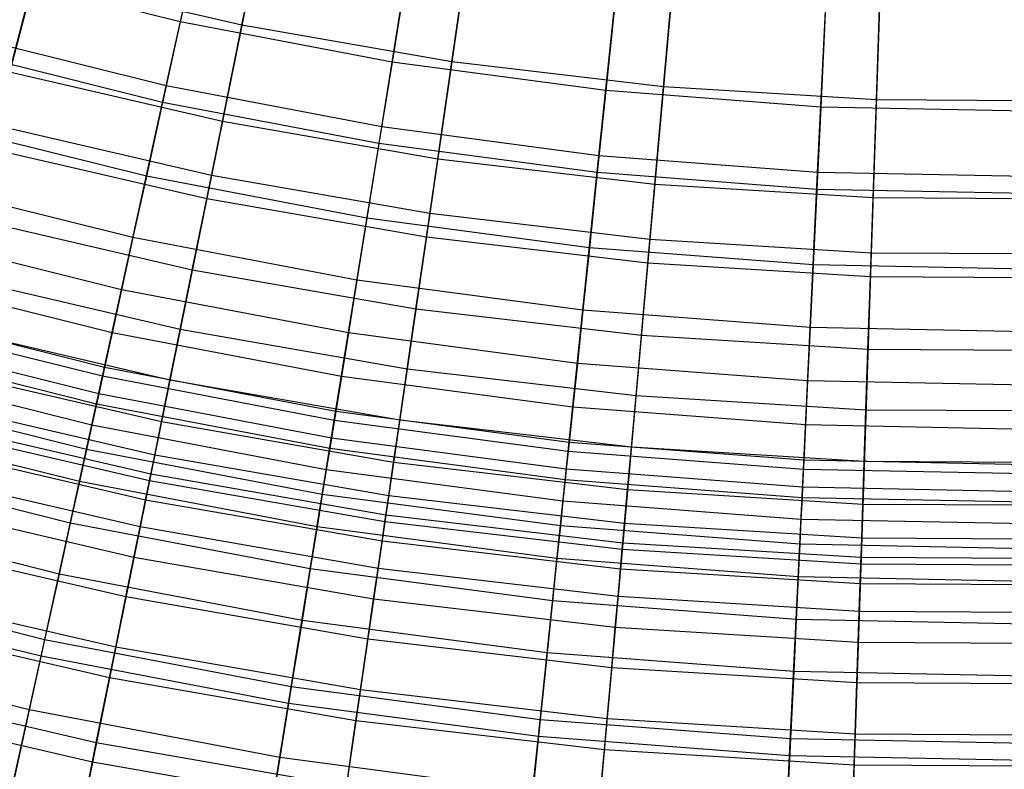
# Model space of a CAD drawing. Extents: x -135 to 135, y -135 to 135.
# Tile 207 of 207: x -3.75 to 0, y -17.15 to -14.3. Entities that reach past the tile are written whole.
import ezdxf

# ---------------------------------------------------------------- set-up
doc = ezdxf.new("R2010")
doc.units = 0
doc.header["$LTSCALE"] = 25.4
doc.layers.get('0').update_dxf_attribs({"linetype": 'CONTINUOUS'})

# ---------------------------------------------------------------- blocks, each defined once
blk = doc.blocks.new('SANTANA_BIURKO_A_PM_STL')
at = {"color": 0}
for p, q in [((-3.1953, -14.5474, 194.9776), (-2.9435, -13.4006, 195.5722)), ((-3.1953, -14.5474, 194.9776), (-2.9435, -13.4006, 195.5722)), ((-3.5422, -13.5368, 195.7178), (-3.8461, -14.6982, 195.0986)), ((-3.5422, -13.5368, 195.7178), (-3.8461, -14.6982, 195.0986)), ((-2.3746, -14.7036, 194.9776), (-2.1874, -13.5446, 195.5722)), ((-2.3746, -14.7036, 194.9776), (-2.1874, -13.5446, 195.5722)), ((-1.5465, -14.8136, 194.9776), (-1.4246, -13.6459, 195.5722)), ((-1.5465, -14.8136, 194.9776), (-1.4246, -13.6459, 195.5722)), ((-2.7844, -13.7127, 195.7178), (-3.0233, -14.8892, 195.0986)), ((-2.7844, -13.7127, 195.7178), (-3.0233, -14.8892, 195.0986)), ((-0.7134, -14.8771, 194.9776), (-0.6572, -13.7043, 195.5722)), ((-0.7134, -14.8771, 194.9776), (-0.6572, -13.7043, 195.5722)), ((-2.018, -13.8463, 195.7178), (-2.1912, -15.0342, 195.0986)), ((-2.018, -13.8463, 195.7178), (-2.1912, -15.0342, 195.0986)), ((-2.9071, -14.3168, 122.1391), (-2.8241, -13.9082, 121.6837)), ((-2.9071, -14.3168, 122.1391), (-2.8241, -13.9082, 121.6837)), ((-3.0652, -13.9549, 122.1471), (-3.1419, -14.304, 122.597)), ((-3.0652, -13.9549, 122.1471), (-3.1419, -14.304, 122.597)), ((-1.2454, -13.937, 195.7178), (-1.3523, -15.1327, 195.0986)), ((-1.2454, -13.937, 195.7178), (-1.3523, -15.1327, 195.0986)), ((-0.469, -13.9847, 195.7178), (-0.5092, -15.1845, 195.0986)), ((-0.469, -13.9847, 195.7178), (-0.5092, -15.1845, 195.0986)), ((-2.1069, -14.4563, 122.1391), (-2.0468, -14.0437, 121.6837)), ((-2.1069, -14.4563, 122.1391), (-2.0468, -14.0437, 121.6837)), ((-3.1419, -14.304, 122.597), (-3.939, -14.1053, 122.597)), ((-3.1419, -14.304, 122.597), (-3.939, -14.1053, 122.597)), ((-2.2779, -14.1048, 122.1471), (-2.3349, -14.4577, 122.597)), ((-2.2779, -14.1048, 122.1471), (-2.3349, -14.4577, 122.597)), ((-3.7929, -14.495, 122.649), (-3.6983, -14.1331, 122.1391)), ((-3.7929, -14.495, 122.649), (-3.6983, -14.1331, 122.1391)), ((-2.9071, -14.3168, 122.1391), (-3.6983, -14.1331, 122.1391)), ((-2.9071, -14.3168, 122.1391), (-3.6983, -14.1331, 122.1391)), ((-1.3003, -14.551, 122.1391), (-1.2632, -14.1357, 121.6837)), ((-1.3003, -14.551, 122.1391), (-1.2632, -14.1357, 121.6837)), ((-1.4835, -14.2103, 122.1471), (-1.5206, -14.5658, 122.597)), ((-1.4835, -14.2103, 122.1471), (-1.5206, -14.5658, 122.597)), ((-0.4896, -14.6008, 122.1391), (-0.4756, -14.1841, 121.6837)), ((-0.4896, -14.6008, 122.1391), (-0.4756, -14.1841, 121.6837)), ((-0.6844, -14.2711, 122.1471), (-0.7015, -14.6282, 122.597)), ((-0.6844, -14.2711, 122.1471), (-0.7015, -14.6282, 122.597)), ((-3.1419, -14.304, 122.597), (-3.2093, -14.6107, 123.0883)), ((-3.1419, -14.304, 122.597), (-3.2093, -14.6107, 123.0883)), ((-2.3349, -14.4577, 122.597), (-3.1419, -14.304, 122.597)), ((-2.3349, -14.4577, 122.597), (-3.1419, -14.304, 122.597)), ((-2.9815, -14.6834, 122.649), (-2.9071, -14.3168, 122.1391)), ((-2.9815, -14.6834, 122.649), (-2.9071, -14.3168, 122.1391)), ((-2.1069, -14.4563, 122.1391), (-2.9071, -14.3168, 122.1391)), ((-2.1069, -14.4563, 122.1391), (-2.9071, -14.3168, 122.1391)), ((-3.1953, -14.5474, 194.9776), (-4.006, -14.3453, 194.9776)), ((-3.1953, -14.5474, 194.9776), (-4.006, -14.3453, 194.9776)), ((-3.2093, -14.6107, 123.0883), (-4.0234, -14.4078, 123.0883)), ((-3.2093, -14.6107, 123.0883), (-4.0234, -14.4078, 123.0883)), ((-2.3349, -14.4577, 122.597), (-2.385, -14.7677, 123.0883)), ((-2.3349, -14.4577, 122.597), (-2.385, -14.7677, 123.0883)), ((-1.5206, -14.5658, 122.597), (-2.3349, -14.4577, 122.597)), ((-1.5206, -14.5658, 122.597), (-2.3349, -14.4577, 122.597)), ((-2.1609, -14.8264, 122.649), (-2.1069, -14.4563, 122.1391)), ((-2.1609, -14.8264, 122.649), (-2.1069, -14.4563, 122.1391)), ((-1.3003, -14.551, 122.1391), (-2.1069, -14.4563, 122.1391)), ((-1.3003, -14.551, 122.1391), (-2.1069, -14.4563, 122.1391)), ((-2.9815, -14.6834, 122.649), (-3.7929, -14.495, 122.649)), ((-2.9815, -14.6834, 122.649), (-3.7929, -14.495, 122.649)), ((-3.4384, -15.654, 194.3345), (-3.1953, -14.5474, 194.9776)), ((-3.4384, -15.654, 194.3345), (-3.1953, -14.5474, 194.9776)), ((-2.3746, -14.7036, 194.9776), (-3.1953, -14.5474, 194.9776)), ((-2.3746, -14.7036, 194.9776), (-3.1953, -14.5474, 194.9776)), ((-1.3336, -14.9236, 122.649), (-1.3003, -14.551, 122.1391)), ((-1.3336, -14.9236, 122.649), (-1.3003, -14.551, 122.1391)), ((-0.4896, -14.6008, 122.1391), (-1.3003, -14.551, 122.1391)), ((-0.4896, -14.6008, 122.1391), (-1.3003, -14.551, 122.1391)), ((-1.5206, -14.5658, 122.597), (-1.5532, -14.8782, 123.0883)), ((-1.5206, -14.5658, 122.597), (-1.5532, -14.8782, 123.0883)), ((-0.7015, -14.6282, 122.597), (-1.5206, -14.5658, 122.597)), ((-0.7015, -14.6282, 122.597), (-1.5206, -14.5658, 122.597)), ((-3.2093, -14.6107, 123.0883), (-3.271, -14.892, 123.656)), ((-3.2093, -14.6107, 123.0883), (-3.271, -14.892, 123.656)), ((-2.385, -14.7677, 123.0883), (-3.2093, -14.6107, 123.0883)), ((-2.385, -14.7677, 123.0883), (-3.2093, -14.6107, 123.0883)), ((-0.7015, -14.6282, 122.597), (-0.7165, -14.9419, 123.0883)), ((-0.7015, -14.6282, 122.597), (-0.7165, -14.9419, 123.0883)), ((0.1198, -14.6445, 122.597), (-0.7015, -14.6282, 122.597)), ((0.1198, -14.6445, 122.597), (-0.7015, -14.6282, 122.597)), ((-0.5021, -14.9746, 122.649), (-0.4896, -14.6008, 122.1391)), ((-0.5021, -14.9746, 122.649), (-0.4896, -14.6008, 122.1391)), ((0.3226, -14.6054, 122.1391), (-0.4896, -14.6008, 122.1391)), ((0.3226, -14.6054, 122.1391), (-0.4896, -14.6008, 122.1391)), ((-3.271, -14.892, 123.656), (-4.1009, -14.6851, 123.656)), ((-3.271, -14.892, 123.656), (-4.1009, -14.6851, 123.656)), ((-3.0233, -14.8892, 195.0986), (-3.8461, -14.6982, 195.0986)), ((-3.0233, -14.8892, 195.0986), (-3.8461, -14.6982, 195.0986)), ((-3.0414, -14.9785, 123.1612), (-2.9815, -14.6834, 122.649)), ((-3.0414, -14.9785, 123.1612), (-2.9815, -14.6834, 122.649)), ((-2.1609, -14.8264, 122.649), (-2.9815, -14.6834, 122.649)), ((-2.1609, -14.8264, 122.649), (-2.9815, -14.6834, 122.649)), ((-2.5553, -15.8221, 194.3345), (-2.3746, -14.7036, 194.9776)), ((-2.5553, -15.8221, 194.3345), (-2.3746, -14.7036, 194.9776)), ((-1.5465, -14.8136, 194.9776), (-2.3746, -14.7036, 194.9776)), ((-1.5465, -14.8136, 194.9776), (-2.3746, -14.7036, 194.9776)), ((-2.385, -14.7677, 123.0883), (-2.4309, -15.0519, 123.656)), ((-2.385, -14.7677, 123.0883), (-2.4309, -15.0519, 123.656)), ((-1.5532, -14.8782, 123.0883), (-2.385, -14.7677, 123.0883)), ((-1.5532, -14.8782, 123.0883), (-2.385, -14.7677, 123.0883)), ((-3.0414, -14.9785, 123.1612), (-3.8692, -14.7863, 123.1612)), ((-3.0414, -14.9785, 123.1612), (-3.8692, -14.7863, 123.1612)), ((-1.6641, -15.9405, 194.3345), (-1.5465, -14.8136, 194.9776)), ((-1.6641, -15.9405, 194.3345), (-1.5465, -14.8136, 194.9776)), ((-0.7134, -14.8771, 194.9776), (-1.5465, -14.8136, 194.9776)), ((-0.7134, -14.8771, 194.9776), (-1.5465, -14.8136, 194.9776)), ((-2.2043, -15.1243, 123.1612), (-2.1609, -14.8264, 122.649)), ((-2.2043, -15.1243, 123.1612), (-2.1609, -14.8264, 122.649)), ((-1.3336, -14.9236, 122.649), (-2.1609, -14.8264, 122.649)), ((-1.3336, -14.9236, 122.649), (-2.1609, -14.8264, 122.649)), ((-3.271, -14.892, 123.656), (-3.3223, -15.1254, 124.2593)), ((-3.271, -14.892, 123.656), (-3.3223, -15.1254, 124.2593)), ((-2.4309, -15.0519, 123.656), (-3.271, -14.892, 123.656)), ((-2.4309, -15.0519, 123.656), (-3.271, -14.892, 123.656)), ((-3.0233, -14.8892, 195.0986), (-3.2543, -16.0269, 194.4273)), ((-3.0233, -14.8892, 195.0986), (-3.2543, -16.0269, 194.4273)), ((-2.1912, -15.0342, 195.0986), (-3.0233, -14.8892, 195.0986)), ((-2.1912, -15.0342, 195.0986), (-3.0233, -14.8892, 195.0986)), ((-1.5532, -14.8782, 123.0883), (-1.5831, -15.1646, 123.656)), ((-1.5532, -14.8782, 123.0883), (-1.5831, -15.1646, 123.656)), ((-0.7165, -14.9419, 123.0883), (-1.5532, -14.8782, 123.0883)), ((-0.7165, -14.9419, 123.0883), (-1.5532, -14.8782, 123.0883)), ((-0.7677, -16.0087, 194.3345), (-0.7134, -14.8771, 194.9776)), ((-0.7677, -16.0087, 194.3345), (-0.7134, -14.8771, 194.9776)), ((0.1219, -14.8937, 194.9776), (-0.7134, -14.8771, 194.9776)), ((0.1219, -14.8937, 194.9776), (-0.7134, -14.8771, 194.9776)), ((-3.3223, -15.1254, 124.2593), (-4.1652, -14.9153, 124.2593)), ((-3.3223, -15.1254, 124.2593), (-4.1652, -14.9153, 124.2593)), ((-1.3604, -15.2235, 123.1612), (-1.3336, -14.9236, 122.649)), ((-1.3604, -15.2235, 123.1612), (-1.3336, -14.9236, 122.649)), ((-0.5021, -14.9746, 122.649), (-1.3336, -14.9236, 122.649)), ((-0.5021, -14.9746, 122.649), (-1.3336, -14.9236, 122.649)), ((-0.7165, -14.9419, 123.0883), (-0.7303, -15.2295, 123.656)), ((-0.7165, -14.9419, 123.0883), (-0.7303, -15.2295, 123.656)), ((0.1224, -14.9585, 123.0883), (-0.7165, -14.9419, 123.0883)), ((0.1224, -14.9585, 123.0883), (-0.7165, -14.9419, 123.0883)), ((-3.0965, -15.2496, 123.7526), (-3.0414, -14.9785, 123.1612)), ((-3.0965, -15.2496, 123.7526), (-3.0414, -14.9785, 123.1612)), ((-2.2043, -15.1243, 123.1612), (-3.0414, -14.9785, 123.1612)), ((-2.2043, -15.1243, 123.1612), (-3.0414, -14.9785, 123.1612)), ((-0.5122, -15.2755, 123.1612), (-0.5021, -14.9746, 122.649)), ((-0.5122, -15.2755, 123.1612), (-0.5021, -14.9746, 122.649)), ((0.3308, -14.9794, 122.649), (-0.5021, -14.9746, 122.649)), ((0.3308, -14.9794, 122.649), (-0.5021, -14.9746, 122.649)), ((-2.1912, -15.0342, 195.0986), (-2.3586, -16.183, 194.4273)), ((-2.1912, -15.0342, 195.0986), (-2.3586, -16.183, 194.4273)), ((-1.3523, -15.1327, 195.0986), (-2.1912, -15.0342, 195.0986)), ((-1.3523, -15.1327, 195.0986), (-2.1912, -15.0342, 195.0986)), ((-3.0965, -15.2496, 123.7526), (-3.9392, -15.054, 123.7526)), ((-3.0965, -15.2496, 123.7526), (-3.9392, -15.054, 123.7526)), ((-2.4309, -15.0519, 123.656), (-2.469, -15.2879, 124.2593)), ((-2.4309, -15.0519, 123.656), (-2.469, -15.2879, 124.2593)), ((-1.5831, -15.1646, 123.656), (-2.4309, -15.0519, 123.656)), ((-1.5831, -15.1646, 123.656), (-2.4309, -15.0519, 123.656)), ((-3.366, -15.3242, 124.93), (-4.2199, -15.1113, 124.93)), ((-3.366, -15.3242, 124.93), (-4.2199, -15.1113, 124.93)), ((-3.3223, -15.1254, 124.2593), (-3.366, -15.3242, 124.93)), ((-3.3223, -15.1254, 124.2593), (-3.366, -15.3242, 124.93)), ((-2.469, -15.2879, 124.2593), (-3.3223, -15.1254, 124.2593)), ((-2.469, -15.2879, 124.2593), (-3.3223, -15.1254, 124.2593)), ((-2.2442, -15.3981, 123.7526), (-2.2043, -15.1243, 123.1612)), ((-2.2442, -15.3981, 123.7526), (-2.2043, -15.1243, 123.1612)), ((-1.3604, -15.2235, 123.1612), (-2.2043, -15.1243, 123.1612)), ((-1.3604, -15.2235, 123.1612), (-2.2043, -15.1243, 123.1612)), ((-1.3523, -15.1327, 195.0986), (-1.4556, -16.2891, 194.4273)), ((-1.3523, -15.1327, 195.0986), (-1.4556, -16.2891, 194.4273)), ((-0.5092, -15.1845, 195.0986), (-1.3523, -15.1327, 195.0986)), ((-0.5092, -15.1845, 195.0986), (-1.3523, -15.1327, 195.0986)), ((-1.5831, -15.1646, 123.656), (-1.6079, -15.4023, 124.2593)), ((-1.5831, -15.1646, 123.656), (-1.6079, -15.4023, 124.2593)), ((-0.7303, -15.2295, 123.656), (-1.5831, -15.1646, 123.656)), ((-0.7303, -15.2295, 123.656), (-1.5831, -15.1646, 123.656)), ((-0.5092, -15.1845, 195.0986), (-0.5481, -16.3448, 194.4273)), ((-0.5092, -15.1845, 195.0986), (-0.5481, -16.3448, 194.4273)), ((0.3355, -15.1893, 195.0986), (-0.5092, -15.1845, 195.0986)), ((0.3355, -15.1893, 195.0986), (-0.5092, -15.1845, 195.0986)), ((-1.385, -15.4991, 123.7526), (-1.3604, -15.2235, 123.1612)), ((-1.385, -15.4991, 123.7526), (-1.3604, -15.2235, 123.1612)), ((-0.5122, -15.2755, 123.1612), (-1.3604, -15.2235, 123.1612)), ((-0.5122, -15.2755, 123.1612), (-1.3604, -15.2235, 123.1612)), ((-0.7303, -15.2295, 123.656), (-0.7418, -15.4682, 124.2593)), ((-0.7303, -15.2295, 123.656), (-0.7418, -15.4682, 124.2593)), ((0.1247, -15.2465, 123.656), (-0.7303, -15.2295, 123.656)), ((0.1247, -15.2465, 123.656), (-0.7303, -15.2295, 123.656)), ((-3.1424, -15.4755, 124.3844), (-3.0965, -15.2496, 123.7526)), ((-3.1424, -15.4755, 124.3844), (-3.0965, -15.2496, 123.7526)), ((-2.2442, -15.3981, 123.7526), (-3.0965, -15.2496, 123.7526)), ((-2.2442, -15.3981, 123.7526), (-3.0965, -15.2496, 123.7526)), ((-3.402, -15.4884, 125.6778), (-4.2651, -15.2733, 125.6778)), ((-3.402, -15.4884, 125.6778), (-4.2651, -15.2733, 125.6778)), ((-3.1424, -15.4755, 124.3844), (-3.9976, -15.2769, 124.3844)), ((-3.1424, -15.4755, 124.3844), (-3.9976, -15.2769, 124.3844)), ((-2.469, -15.2879, 124.2593), (-2.5014, -15.4888, 124.93)), ((-2.469, -15.2879, 124.2593), (-2.5014, -15.4888, 124.93)), ((-1.6079, -15.4023, 124.2593), (-2.469, -15.2879, 124.2593)), ((-1.6079, -15.4023, 124.2593), (-2.469, -15.2879, 124.2593)), ((-0.5215, -15.5521, 123.7526), (-0.5122, -15.2755, 123.1612)), ((-0.5215, -15.5521, 123.7526), (-0.5122, -15.2755, 123.1612)), ((0.3375, -15.2804, 123.1612), (-0.5122, -15.2755, 123.1612)), ((0.3375, -15.2804, 123.1612), (-0.5122, -15.2755, 123.1612)), ((-3.366, -15.3242, 124.93), (-3.402, -15.4884, 125.6778)), ((-3.366, -15.3242, 124.93), (-3.402, -15.4884, 125.6778)), ((-2.5014, -15.4888, 124.93), (-3.366, -15.3242, 124.93)), ((-2.5014, -15.4888, 124.93), (-3.366, -15.3242, 124.93)), ((-3.4309, -15.6199, 126.5237), (-4.3013, -15.4029, 126.5237)), ((-3.4309, -15.6199, 126.5237), (-4.3013, -15.4029, 126.5237)), ((-2.2775, -15.6262, 124.3844), (-2.2442, -15.3981, 123.7526)), ((-2.2775, -15.6262, 124.3844), (-2.2442, -15.3981, 123.7526)), ((-1.385, -15.4991, 123.7526), (-2.2442, -15.3981, 123.7526)), ((-1.385, -15.4991, 123.7526), (-2.2442, -15.3981, 123.7526)), ((-1.6079, -15.4023, 124.2593), (-1.629, -15.6047, 124.93)), ((-1.6079, -15.4023, 124.2593), (-1.629, -15.6047, 124.93)), ((-0.7418, -15.4682, 124.2593), (-1.6079, -15.4023, 124.2593)), ((-0.7418, -15.4682, 124.2593), (-1.6079, -15.4023, 124.2593)), ((-3.4384, -15.654, 194.3345), (-4.3107, -15.4365, 194.3345)), ((-3.4384, -15.654, 194.3345), (-4.3107, -15.4365, 194.3345)), ((-3.1815, -15.6682, 125.092), (-4.0473, -15.4672, 125.092)), ((-3.1815, -15.6682, 125.092), (-4.0473, -15.4672, 125.092)), ((-3.402, -15.4884, 125.6778), (-3.4309, -15.6199, 126.5237)), ((-3.402, -15.4884, 125.6778), (-3.4309, -15.6199, 126.5237)), ((-2.5282, -15.6548, 125.6778), (-3.402, -15.4884, 125.6778)), ((-2.5282, -15.6548, 125.6778), (-3.402, -15.4884, 125.6778)), ((-3.1815, -15.6682, 125.092), (-3.1424, -15.4755, 124.3844)), ((-3.1815, -15.6682, 125.092), (-3.1424, -15.4755, 124.3844)), ((-2.2775, -15.6262, 124.3844), (-3.1424, -15.4755, 124.3844)), ((-2.2775, -15.6262, 124.3844), (-3.1424, -15.4755, 124.3844)), ((-2.5014, -15.4888, 124.93), (-2.5282, -15.6548, 125.6778)), ((-2.5014, -15.4888, 124.93), (-2.5282, -15.6548, 125.6778)), ((-1.629, -15.6047, 124.93), (-2.5014, -15.4888, 124.93)), ((-1.629, -15.6047, 124.93), (-2.5014, -15.4888, 124.93)), ((-0.7418, -15.4682, 124.2593), (-0.7515, -15.6715, 124.93)), ((-0.7418, -15.4682, 124.2593), (-0.7515, -15.6715, 124.93)), ((0.1267, -15.4854, 124.2593), (-0.7418, -15.4682, 124.2593)), ((0.1267, -15.4854, 124.2593), (-0.7418, -15.4682, 124.2593)), ((-3.453, -15.7204, 127.4966), (-4.329, -15.5021, 127.4966)), ((-3.453, -15.7204, 127.4966), (-4.329, -15.5021, 127.4966)), ((-1.4055, -15.7286, 124.3844), (-1.385, -15.4991, 123.7526)), ((-1.4055, -15.7286, 124.3844), (-1.385, -15.4991, 123.7526)), ((-0.5215, -15.5521, 123.7526), (-1.385, -15.4991, 123.7526)), ((-0.5215, -15.5521, 123.7526), (-1.385, -15.4991, 123.7526)), ((-3.4616, -15.7596, 128.0358), (-4.3398, -15.5407, 128.0358)), ((-3.4616, -15.7596, 128.0358), (-4.3398, -15.5407, 128.0358)), ((-0.5292, -15.7824, 124.3844), (-0.5215, -15.5521, 123.7526)), ((-0.5292, -15.7824, 124.3844), (-0.5215, -15.5521, 123.7526)), ((0.3436, -15.557, 123.7526), (-0.5215, -15.5521, 123.7526)), ((0.3436, -15.557, 123.7526), (-0.5215, -15.5521, 123.7526)), ((-1.629, -15.6047, 124.93), (-1.6465, -15.7719, 125.6778)), ((-1.629, -15.6047, 124.93), (-1.6465, -15.7719, 125.6778)), ((-0.7515, -15.6715, 124.93), (-1.629, -15.6047, 124.93)), ((-0.7515, -15.6715, 124.93), (-1.629, -15.6047, 124.93)), ((-3.4792, -15.8399, 129.7451), (-4.3619, -15.6199, 129.7451)), ((-3.4792, -15.8399, 129.7451), (-4.3619, -15.6199, 129.7451)), ((-3.2139, -15.8278, 125.8931), (-4.0886, -15.6247, 125.8931)), ((-3.2139, -15.8278, 125.8931), (-4.0886, -15.6247, 125.8931)), ((-3.4309, -15.6199, 126.5237), (-3.453, -15.7204, 127.4966)), ((-3.4309, -15.6199, 126.5237), (-3.453, -15.7204, 127.4966)), ((-2.5497, -15.7877, 126.5237), (-3.4309, -15.6199, 126.5237)), ((-2.5497, -15.7877, 126.5237), (-3.4309, -15.6199, 126.5237)), ((-2.3058, -15.8208, 125.092), (-2.2775, -15.6262, 124.3844)), ((-2.3058, -15.8208, 125.092), (-2.2775, -15.6262, 124.3844)), ((-1.4055, -15.7286, 124.3844), (-2.2775, -15.6262, 124.3844)), ((-1.4055, -15.7286, 124.3844), (-2.2775, -15.6262, 124.3844)), ((-3.6726, -16.7204, 193.6437), (-3.4384, -15.654, 194.3345)), ((-3.6726, -16.7204, 193.6437), (-3.4384, -15.654, 194.3345)), ((-2.5553, -15.8221, 194.3345), (-3.4384, -15.654, 194.3345)), ((-2.5553, -15.8221, 194.3345), (-3.4384, -15.654, 194.3345)), ((-3.2139, -15.8278, 125.8931), (-3.1815, -15.6682, 125.092)), ((-3.2139, -15.8278, 125.8931), (-3.1815, -15.6682, 125.092)), ((-2.3058, -15.8208, 125.092), (-3.1815, -15.6682, 125.092)), ((-2.3058, -15.8208, 125.092), (-3.1815, -15.6682, 125.092)), ((-2.5282, -15.6548, 125.6778), (-2.5497, -15.7877, 126.5237)), ((-2.5282, -15.6548, 125.6778), (-2.5497, -15.7877, 126.5237)), ((-1.6465, -15.7719, 125.6778), (-2.5282, -15.6548, 125.6778)), ((-1.6465, -15.7719, 125.6778), (-2.5282, -15.6548, 125.6778)), ((-0.7515, -15.6715, 124.93), (-0.7596, -15.8394, 125.6778)), ((-0.7515, -15.6715, 124.93), (-0.7596, -15.8394, 125.6778)), ((0.1284, -15.689, 124.93), (-0.7515, -15.6715, 124.93)), ((0.1284, -15.689, 124.93), (-0.7515, -15.6715, 124.93)), ((-3.4996, -15.9326, 131.9225), (-4.3875, -15.7113, 131.9225)), ((-3.4996, -15.9326, 131.9225), (-4.3875, -15.7113, 131.9225)), ((-3.2396, -15.9542, 126.8138), (-4.1212, -15.7495, 126.8138)), ((-3.2396, -15.9542, 126.8138), (-4.1212, -15.7495, 126.8138)), ((-3.453, -15.7204, 127.4966), (-3.4616, -15.7596, 128.0358)), ((-3.453, -15.7204, 127.4966), (-3.4616, -15.7596, 128.0358)), ((-2.5661, -15.8893, 127.4966), (-3.453, -15.7204, 127.4966)), ((-2.5661, -15.8893, 127.4966), (-3.453, -15.7204, 127.4966)), ((-1.423, -15.9245, 125.092), (-1.4055, -15.7286, 124.3844)), ((-1.423, -15.9245, 125.092), (-1.4055, -15.7286, 124.3844)), ((-0.5292, -15.7824, 124.3844), (-1.4055, -15.7286, 124.3844)), ((-0.5292, -15.7824, 124.3844), (-1.4055, -15.7286, 124.3844)), ((-3.4616, -15.7596, 128.0358), (-3.4792, -15.8399, 129.7451)), ((-3.4616, -15.7596, 128.0358), (-3.4792, -15.8399, 129.7451)), ((-2.5725, -15.9289, 128.0358), (-3.4616, -15.7596, 128.0358)), ((-2.5725, -15.9289, 128.0358), (-3.4616, -15.7596, 128.0358)), ((-2.5497, -15.7877, 126.5237), (-2.5661, -15.8893, 127.4966)), ((-2.5497, -15.7877, 126.5237), (-2.5661, -15.8893, 127.4966)), ((-1.6605, -15.9058, 126.5237), (-2.5497, -15.7877, 126.5237)), ((-1.6605, -15.9058, 126.5237), (-2.5497, -15.7877, 126.5237)), ((-1.6465, -15.7719, 125.6778), (-1.6605, -15.9058, 126.5237)), ((-1.6465, -15.7719, 125.6778), (-1.6605, -15.9058, 126.5237)), ((-0.7596, -15.8394, 125.6778), (-1.6465, -15.7719, 125.6778)), ((-0.7596, -15.8394, 125.6778), (-1.6465, -15.7719, 125.6778)), ((-0.5358, -15.979, 125.092), (-0.5292, -15.7824, 124.3844)), ((-0.5358, -15.979, 125.092), (-0.5292, -15.7824, 124.3844)), ((0.3487, -15.7875, 124.3844), (-0.5292, -15.7824, 124.3844)), ((0.3487, -15.7875, 124.3844), (-0.5292, -15.7824, 124.3844)), ((-3.5264, -16.0546, 133.7035), (-4.4211, -15.8317, 133.7035)), ((-3.5264, -16.0546, 133.7035), (-4.4211, -15.8317, 133.7035)), ((-3.2543, -16.0269, 194.4273), (-4.14, -15.8213, 194.4273)), ((-3.2543, -16.0269, 194.4273), (-4.14, -15.8213, 194.4273)), ((-3.2396, -15.9542, 126.8138), (-3.2139, -15.8278, 125.8931)), ((-3.2396, -15.9542, 126.8138), (-3.2139, -15.8278, 125.8931)), ((-2.3293, -15.9819, 125.8931), (-3.2139, -15.8278, 125.8931)), ((-2.3293, -15.9819, 125.8931), (-3.2139, -15.8278, 125.8931)), ((-2.7294, -16.9, 193.6437), (-2.5553, -15.8221, 194.3345)), ((-2.7294, -16.9, 193.6437), (-2.5553, -15.8221, 194.3345)), ((-1.6641, -15.9405, 194.3345), (-2.5553, -15.8221, 194.3345)), ((-1.6641, -15.9405, 194.3345), (-2.5553, -15.8221, 194.3345)), ((-2.3293, -15.9819, 125.8931), (-2.3058, -15.8208, 125.092)), ((-2.3293, -15.9819, 125.8931), (-2.3058, -15.8208, 125.092)), ((-1.423, -15.9245, 125.092), (-2.3058, -15.8208, 125.092)), ((-1.423, -15.9245, 125.092), (-2.3058, -15.8208, 125.092)), ((-3.2594, -16.0517, 127.9399), (-4.1464, -15.8457, 127.9399)), ((-3.2594, -16.0517, 127.9399), (-4.1464, -15.8457, 127.9399)), ((-3.4792, -15.8399, 129.7451), (-3.4996, -15.9326, 131.9225)), ((-3.4792, -15.8399, 129.7451), (-3.4996, -15.9326, 131.9225)), ((-2.5856, -16.01, 129.7451), (-3.4792, -15.8399, 129.7451)), ((-2.5856, -16.01, 129.7451), (-3.4792, -15.8399, 129.7451)), ((-0.7596, -15.8394, 125.6778), (-0.766, -15.9739, 126.5237)), ((-0.7596, -15.8394, 125.6778), (-0.766, -15.9739, 126.5237)), ((0.1297, -15.8571, 125.6778), (-0.7596, -15.8394, 125.6778)), ((0.1297, -15.8571, 125.6778), (-0.7596, -15.8394, 125.6778)), ((-2.5661, -15.8893, 127.4966), (-2.5725, -15.9289, 128.0358)), ((-2.5661, -15.8893, 127.4966), (-2.5725, -15.9289, 128.0358)), ((-1.6712, -16.0082, 127.4966), (-2.5661, -15.8893, 127.4966)), ((-1.6712, -16.0082, 127.4966), (-2.5661, -15.8893, 127.4966)), ((-1.6605, -15.9058, 126.5237), (-1.6712, -16.0082, 127.4966)), ((-1.6605, -15.9058, 126.5237), (-1.6712, -16.0082, 127.4966)), ((-0.766, -15.9739, 126.5237), (-1.6605, -15.9058, 126.5237)), ((-0.766, -15.9739, 126.5237), (-1.6605, -15.9058, 126.5237)), ((-3.2743, -16.1253, 129.422), (-4.1654, -15.9184, 129.422)), ((-3.2743, -16.1253, 129.422), (-4.1654, -15.9184, 129.422)), ((-3.4996, -15.9326, 131.9225), (-3.5264, -16.0546, 133.7035)), ((-3.4996, -15.9326, 131.9225), (-3.5264, -16.0546, 133.7035)), ((-2.6008, -16.1037, 131.9225), (-3.4996, -15.9326, 131.9225)), ((-2.6008, -16.1037, 131.9225), (-3.4996, -15.9326, 131.9225)), ((-2.5725, -15.9289, 128.0358), (-2.5856, -16.01, 129.7451)), ((-2.5725, -15.9289, 128.0358), (-2.5856, -16.01, 129.7451)), ((-1.6753, -16.0481, 128.0358), (-2.5725, -15.9289, 128.0358)), ((-1.6753, -16.0481, 128.0358), (-2.5725, -15.9289, 128.0358)), ((-1.7775, -17.0264, 193.6437), (-1.6641, -15.9405, 194.3345)), ((-1.7775, -17.0264, 193.6437), (-1.6641, -15.9405, 194.3345)), ((-0.7677, -16.0087, 194.3345), (-1.6641, -15.9405, 194.3345)), ((-0.7677, -16.0087, 194.3345), (-1.6641, -15.9405, 194.3345)), ((-1.4375, -16.0867, 125.8931), (-1.423, -15.9245, 125.092)), ((-1.4375, -16.0867, 125.8931), (-1.423, -15.9245, 125.092)), ((-0.5358, -15.979, 125.092), (-1.423, -15.9245, 125.092)), ((-0.5358, -15.979, 125.092), (-1.423, -15.9245, 125.092)), ((-3.2594, -16.0517, 127.9399), (-3.2396, -15.9542, 126.8138)), ((-3.2594, -16.0517, 127.9399), (-3.2396, -15.9542, 126.8138)), ((-2.3479, -16.1096, 126.8138), (-3.2396, -15.9542, 126.8138)), ((-2.3479, -16.1096, 126.8138), (-3.2396, -15.9542, 126.8138)), ((-2.3479, -16.1096, 126.8138), (-2.3293, -15.9819, 125.8931)), ((-2.3479, -16.1096, 126.8138), (-2.3293, -15.9819, 125.8931)), ((-1.4375, -16.0867, 125.8931), (-2.3293, -15.9819, 125.8931)), ((-1.4375, -16.0867, 125.8931), (-2.3293, -15.9819, 125.8931)), ((-0.766, -15.9739, 126.5237), (-0.771, -16.0767, 127.4966)), ((-0.766, -15.9739, 126.5237), (-0.771, -16.0767, 127.4966)), ((0.1308, -15.9917, 126.5237), (-0.766, -15.9739, 126.5237)), ((0.1308, -15.9917, 126.5237), (-0.766, -15.9739, 126.5237)), ((-0.5413, -16.1417, 125.8931), (-0.5358, -15.979, 125.092)), ((-0.5413, -16.1417, 125.8931), (-0.5358, -15.979, 125.092)), ((0.353, -15.9841, 125.092), (-0.5358, -15.979, 125.092)), ((0.353, -15.9841, 125.092), (-0.5358, -15.979, 125.092)), ((-3.5612, -16.2131, 135.2933), (-4.4647, -15.9879, 135.2933)), ((-3.5612, -16.2131, 135.2933), (-4.4647, -15.9879, 135.2933)), ((-3.2951, -16.2276, 131.8378), (-4.1918, -16.0194, 131.8378)), ((-3.2951, -16.2276, 131.8378), (-4.1918, -16.0194, 131.8378)), ((-2.5856, -16.01, 129.7451), (-2.6008, -16.1037, 131.9225)), ((-2.5856, -16.01, 129.7451), (-2.6008, -16.1037, 131.9225)), ((-1.6839, -16.1298, 129.7451), (-2.5856, -16.01, 129.7451)), ((-1.6839, -16.1298, 129.7451), (-2.5856, -16.01, 129.7451)), ((-1.6712, -16.0082, 127.4966), (-1.6753, -16.0481, 128.0358)), ((-1.6712, -16.0082, 127.4966), (-1.6753, -16.0481, 128.0358)), ((-0.771, -16.0767, 127.4966), (-1.6712, -16.0082, 127.4966)), ((-0.771, -16.0767, 127.4966), (-1.6712, -16.0082, 127.4966)), ((-0.82, -17.0993, 193.6437), (-0.7677, -16.0087, 194.3345)), ((-0.82, -17.0993, 193.6437), (-0.7677, -16.0087, 194.3345)), ((0.1311, -16.0266, 194.3345), (-0.7677, -16.0087, 194.3345)), ((0.1311, -16.0266, 194.3345), (-0.7677, -16.0087, 194.3345)), ((-3.5264, -16.0546, 133.7035), (-3.5612, -16.2131, 135.2933)), ((-3.5264, -16.0546, 133.7035), (-3.5612, -16.2131, 135.2933)), ((-2.6207, -16.2271, 133.7035), (-3.5264, -16.0546, 133.7035)), ((-2.6207, -16.2271, 133.7035), (-3.5264, -16.0546, 133.7035)), ((-3.2543, -16.0269, 194.4273), (-3.4771, -17.1238, 193.7055)), ((-3.2543, -16.0269, 194.4273), (-3.4771, -17.1238, 193.7055)), ((-3.2743, -16.1253, 129.422), (-3.2594, -16.0517, 127.9399)), ((-3.2743, -16.1253, 129.422), (-3.2594, -16.0517, 127.9399)), ((-2.3623, -16.208, 127.9399), (-3.2594, -16.0517, 127.9399)), ((-2.3623, -16.208, 127.9399), (-3.2594, -16.0517, 127.9399)), ((-2.3586, -16.183, 194.4273), (-3.2543, -16.0269, 194.4273)), ((-2.3586, -16.183, 194.4273), (-3.2543, -16.0269, 194.4273)), ((-1.6753, -16.0481, 128.0358), (-1.6839, -16.1298, 129.7451)), ((-1.6753, -16.0481, 128.0358), (-1.6839, -16.1298, 129.7451)), ((-0.7729, -16.1167, 128.0358), (-1.6753, -16.0481, 128.0358)), ((-0.7729, -16.1167, 128.0358), (-1.6753, -16.0481, 128.0358)), ((-1.449, -16.2152, 126.8138), (-1.4375, -16.0867, 125.8931)), ((-1.449, -16.2152, 126.8138), (-1.4375, -16.0867, 125.8931)), ((-0.5413, -16.1417, 125.8931), (-1.4375, -16.0867, 125.8931)), ((-0.5413, -16.1417, 125.8931), (-1.4375, -16.0867, 125.8931)), ((-0.771, -16.0767, 127.4966), (-0.7729, -16.1167, 128.0358)), ((-0.771, -16.0767, 127.4966), (-0.7729, -16.1167, 128.0358)), ((0.1317, -16.0947, 127.4966), (-0.771, -16.0767, 127.4966)), ((0.1317, -16.0947, 127.4966), (-0.771, -16.0767, 127.4966)), ((-3.2951, -16.2276, 131.8378), (-3.2743, -16.1253, 129.422)), ((-3.2951, -16.2276, 131.8378), (-3.2743, -16.1253, 129.422)), ((-2.3731, -16.2823, 129.422), (-3.2743, -16.1253, 129.422)), ((-2.3731, -16.2823, 129.422), (-3.2743, -16.1253, 129.422)), ((-2.6008, -16.1037, 131.9225), (-2.6207, -16.2271, 133.7035)), ((-2.6008, -16.1037, 131.9225), (-2.6207, -16.2271, 133.7035)), ((-1.6937, -16.2242, 131.9225), (-2.6008, -16.1037, 131.9225)), ((-1.6937, -16.2242, 131.9225), (-2.6008, -16.1037, 131.9225)), ((-2.3623, -16.208, 127.9399), (-2.3479, -16.1096, 126.8138)), ((-2.3623, -16.208, 127.9399), (-2.3479, -16.1096, 126.8138)), ((-1.449, -16.2152, 126.8138), (-2.3479, -16.1096, 126.8138)), ((-1.449, -16.2152, 126.8138), (-2.3479, -16.1096, 126.8138)), ((-1.6839, -16.1298, 129.7451), (-1.6937, -16.2242, 131.9225)), ((-1.6839, -16.1298, 129.7451), (-1.6937, -16.2242, 131.9225)), ((-0.7768, -16.1989, 129.7451), (-1.6839, -16.1298, 129.7451)), ((-0.7768, -16.1989, 129.7451), (-1.6839, -16.1298, 129.7451)), ((-0.7729, -16.1167, 128.0358), (-0.7768, -16.1989, 129.7451)), ((-0.7729, -16.1167, 128.0358), (-0.7768, -16.1989, 129.7451)), ((0.132, -16.1347, 128.0358), (-0.7729, -16.1167, 128.0358)), ((0.132, -16.1347, 128.0358), (-0.7729, -16.1167, 128.0358)), ((-3.3187, -16.3436, 133.5696), (-4.2218, -16.134, 133.5696)), ((-3.3187, -16.3436, 133.5696), (-4.2218, -16.134, 133.5696)), ((-0.5456, -16.2706, 126.8138), (-0.5413, -16.1417, 125.8931)), ((-0.5456, -16.2706, 126.8138), (-0.5413, -16.1417, 125.8931)), ((0.3566, -16.1468, 125.8931), (-0.5413, -16.1417, 125.8931)), ((0.3566, -16.1468, 125.8931), (-0.5413, -16.1417, 125.8931)), ((-3.6039, -16.4073, 136.7291), (-4.5182, -16.1794, 136.7291)), ((-3.6039, -16.4073, 136.7291), (-4.5182, -16.1794, 136.7291)), ((-2.3586, -16.183, 194.4273), (-2.52, -17.2906, 193.7055)), ((-2.3586, -16.183, 194.4273), (-2.52, -17.2906, 193.7055)), ((-2.3731, -16.2823, 129.422), (-2.3623, -16.208, 127.9399)), ((-2.3731, -16.2823, 129.422), (-2.3623, -16.208, 127.9399)), ((-1.4579, -16.3142, 127.9399), (-2.3623, -16.208, 127.9399)), ((-1.4579, -16.3142, 127.9399), (-2.3623, -16.208, 127.9399)), ((-1.4556, -16.2891, 194.4273), (-2.3586, -16.183, 194.4273)), ((-1.4556, -16.2891, 194.4273), (-2.3586, -16.183, 194.4273)), ((-0.7768, -16.1989, 129.7451), (-0.7814, -16.2937, 131.9225)), ((-0.7768, -16.1989, 129.7451), (-0.7814, -16.2937, 131.9225)), ((0.1327, -16.2169, 129.7451), (-0.7768, -16.1989, 129.7451)), ((0.1327, -16.2169, 129.7451), (-0.7768, -16.1989, 129.7451)), ((-3.5612, -16.2131, 135.2933), (-3.6039, -16.4073, 136.7291)), ((-3.5612, -16.2131, 135.2933), (-3.6039, -16.4073, 136.7291)), ((-2.6465, -16.3873, 135.2933), (-3.5612, -16.2131, 135.2933)), ((-2.6465, -16.3873, 135.2933), (-3.5612, -16.2131, 135.2933)), ((-3.3187, -16.3436, 133.5696), (-3.2951, -16.2276, 131.8378)), ((-3.3187, -16.3436, 133.5696), (-3.2951, -16.2276, 131.8378)), ((-2.3882, -16.3857, 131.8378), (-3.2951, -16.2276, 131.8378)), ((-2.3882, -16.3857, 131.8378), (-3.2951, -16.2276, 131.8378)), ((-2.6207, -16.2271, 133.7035), (-2.6465, -16.3873, 135.2933)), ((-2.6207, -16.2271, 133.7035), (-2.6465, -16.3873, 135.2933)), ((-1.7067, -16.3485, 133.7035), (-2.6207, -16.2271, 133.7035)), ((-1.7067, -16.3485, 133.7035), (-2.6207, -16.2271, 133.7035)), ((-1.6937, -16.2242, 131.9225), (-1.7067, -16.3485, 133.7035)), ((-1.6937, -16.2242, 131.9225), (-1.7067, -16.3485, 133.7035)), ((-0.7814, -16.2937, 131.9225), (-1.6937, -16.2242, 131.9225)), ((-0.7814, -16.2937, 131.9225), (-1.6937, -16.2242, 131.9225)), ((-1.4579, -16.3142, 127.9399), (-1.449, -16.2152, 126.8138)), ((-1.4579, -16.3142, 127.9399), (-1.449, -16.2152, 126.8138)), ((-0.5456, -16.2706, 126.8138), (-1.449, -16.2152, 126.8138)), ((-0.5456, -16.2706, 126.8138), (-1.449, -16.2152, 126.8138)), ((-3.3492, -16.4943, 135.123), (-4.2607, -16.2826, 135.123)), ((-3.3492, -16.4943, 135.123), (-4.2607, -16.2826, 135.123)), ((-2.3882, -16.3857, 131.8378), (-2.3731, -16.2823, 129.422)), ((-2.3882, -16.3857, 131.8378), (-2.3731, -16.2823, 129.422)), ((-1.4645, -16.389, 129.422), (-2.3731, -16.2823, 129.422)), ((-1.4645, -16.389, 129.422), (-2.3731, -16.2823, 129.422)), ((-0.5489, -16.37, 127.9399), (-0.5456, -16.2706, 126.8138)), ((-0.5489, -16.37, 127.9399), (-0.5456, -16.2706, 126.8138)), ((0.3595, -16.2758, 126.8138), (-0.5456, -16.2706, 126.8138)), ((0.3595, -16.2758, 126.8138), (-0.5456, -16.2706, 126.8138)), ((-1.4556, -16.2891, 194.4273), (-1.5552, -17.4039, 193.7055)), ((-1.4556, -16.2891, 194.4273), (-1.5552, -17.4039, 193.7055)), ((-1.4645, -16.389, 129.422), (-1.4579, -16.3142, 127.9399)), ((-1.4645, -16.389, 129.422), (-1.4579, -16.3142, 127.9399)), ((-0.5489, -16.37, 127.9399), (-1.4579, -16.3142, 127.9399)), ((-0.5489, -16.37, 127.9399), (-1.4579, -16.3142, 127.9399)), ((-0.5481, -16.3448, 194.4273), (-1.4556, -16.2891, 194.4273)), ((-0.5481, -16.3448, 194.4273), (-1.4556, -16.2891, 194.4273)), ((-0.7814, -16.2937, 131.9225), (-0.7873, -16.4185, 133.7035)), ((-0.7814, -16.2937, 131.9225), (-0.7873, -16.4185, 133.7035)), ((0.1335, -16.3119, 131.9225), (-0.7814, -16.2937, 131.9225)), ((0.1335, -16.3119, 131.9225), (-0.7814, -16.2937, 131.9225)), ((-3.3492, -16.4943, 135.123), (-3.3187, -16.3436, 133.5696)), ((-3.3492, -16.4943, 135.123), (-3.3187, -16.3436, 133.5696)), ((-2.4052, -16.5028, 133.5696), (-3.3187, -16.3436, 133.5696)), ((-2.4052, -16.5028, 133.5696), (-3.3187, -16.3436, 133.5696)), ((-1.7067, -16.3485, 133.7035), (-1.7235, -16.5099, 135.2933)), ((-1.7067, -16.3485, 133.7035), (-1.7235, -16.5099, 135.2933)), ((-0.7873, -16.4185, 133.7035), (-1.7067, -16.3485, 133.7035)), ((-0.7873, -16.4185, 133.7035), (-1.7067, -16.3485, 133.7035)), ((-0.5481, -16.3448, 194.4273), (-0.5856, -17.4634, 193.7055)), ((-0.5481, -16.3448, 194.4273), (-0.5856, -17.4634, 193.7055)), ((0.3611, -16.35, 194.4273), (-0.5481, -16.3448, 194.4273)), ((0.3611, -16.35, 194.4273), (-0.5481, -16.3448, 194.4273)), ((-2.6465, -16.3873, 135.2933), (-2.6782, -16.5836, 136.7291)), ((-2.6465, -16.3873, 135.2933), (-2.6782, -16.5836, 136.7291)), ((-1.7235, -16.5099, 135.2933), (-2.6465, -16.3873, 135.2933)), ((-1.7235, -16.5099, 135.2933), (-2.6465, -16.3873, 135.2933)), ((-2.4052, -16.5028, 133.5696), (-2.3882, -16.3857, 131.8378)), ((-2.4052, -16.5028, 133.5696), (-2.3882, -16.3857, 131.8378)), ((-1.4738, -16.4931, 131.8378), (-2.3882, -16.3857, 131.8378)), ((-1.4738, -16.4931, 131.8378), (-2.3882, -16.3857, 131.8378)), ((-1.4738, -16.4931, 131.8378), (-1.4645, -16.389, 129.422)), ((-1.4738, -16.4931, 131.8378), (-1.4645, -16.389, 129.422)), ((-0.5515, -16.4451, 129.422), (-1.4645, -16.389, 129.422)), ((-0.5515, -16.4451, 129.422), (-1.4645, -16.389, 129.422)), ((-0.5515, -16.4451, 129.422), (-0.5489, -16.37, 127.9399)), ((-0.5515, -16.4451, 129.422), (-0.5489, -16.37, 127.9399)), ((0.3617, -16.3752, 127.9399), (-0.5489, -16.37, 127.9399)), ((0.3617, -16.3752, 127.9399), (-0.5489, -16.37, 127.9399)), ((-3.6589, -16.6576, 138.146), (-4.5871, -16.4262, 138.146)), ((-3.6589, -16.6576, 138.146), (-4.5871, -16.4262, 138.146)), ((-3.6039, -16.4073, 136.7291), (-3.6589, -16.6576, 138.146)), ((-3.6039, -16.4073, 136.7291), (-3.6589, -16.6576, 138.146)), ((-2.6782, -16.5836, 136.7291), (-3.6039, -16.4073, 136.7291)), ((-2.6782, -16.5836, 136.7291), (-3.6039, -16.4073, 136.7291)), ((-0.7873, -16.4185, 133.7035), (-0.7951, -16.5805, 135.2933)), ((-0.7873, -16.4185, 133.7035), (-0.7951, -16.5805, 135.2933)), ((0.1345, -16.4368, 133.7035), (-0.7873, -16.4185, 133.7035)), ((0.1345, -16.4368, 133.7035), (-0.7873, -16.4185, 133.7035)), ((-0.555, -16.5495, 131.8378), (-0.5515, -16.4451, 129.422)), ((-0.555, -16.5495, 131.8378), (-0.5515, -16.4451, 129.422)), ((0.3633, -16.4503, 129.422), (-0.5515, -16.4451, 129.422)), ((0.3633, -16.4503, 129.422), (-0.5515, -16.4451, 129.422)), ((-3.6726, -16.7204, 193.6437), (-4.6044, -16.4881, 193.6437)), ((-3.6726, -16.7204, 193.6437), (-4.6044, -16.4881, 193.6437)), ((-3.3882, -16.6861, 136.5722), (-4.3103, -16.472, 136.5722)), ((-3.3882, -16.6861, 136.5722), (-4.3103, -16.472, 136.5722)), ((-3.3882, -16.6861, 136.5722), (-3.3492, -16.4943, 135.123)), ((-3.3882, -16.6861, 136.5722), (-3.3492, -16.4943, 135.123)), ((-2.4274, -16.6549, 135.123), (-3.3492, -16.4943, 135.123)), ((-2.4274, -16.6549, 135.123), (-3.3492, -16.4943, 135.123)), ((-2.4274, -16.6549, 135.123), (-2.4052, -16.5028, 133.5696)), ((-2.4274, -16.6549, 135.123), (-2.4052, -16.5028, 133.5696)), ((-1.4844, -16.611, 133.5696), (-2.4052, -16.5028, 133.5696)), ((-1.4844, -16.611, 133.5696), (-2.4052, -16.5028, 133.5696)), ((-1.4844, -16.611, 133.5696), (-1.4738, -16.4931, 131.8378)), ((-1.4844, -16.611, 133.5696), (-1.4738, -16.4931, 131.8378)), ((-0.555, -16.5495, 131.8378), (-1.4738, -16.4931, 131.8378)), ((-0.555, -16.5495, 131.8378), (-1.4738, -16.4931, 131.8378)), ((-1.7235, -16.5099, 135.2933), (-1.7442, -16.7076, 136.7291)), ((-1.7235, -16.5099, 135.2933), (-1.7442, -16.7076, 136.7291)), ((-0.7951, -16.5805, 135.2933), (-1.7235, -16.5099, 135.2933)), ((-0.7951, -16.5805, 135.2933), (-1.7235, -16.5099, 135.2933)), ((-0.7951, -16.5805, 135.2933), (-0.8046, -16.7791, 136.7291)), ((-0.7951, -16.5805, 135.2933), (-0.8046, -16.7791, 136.7291)), ((0.1358, -16.599, 135.2933), (-0.7951, -16.5805, 135.2933)), ((0.1358, -16.599, 135.2933), (-0.7951, -16.5805, 135.2933)), ((-0.5589, -16.6678, 133.5696), (-0.555, -16.5495, 131.8378)), ((-0.5589, -16.6678, 133.5696), (-0.555, -16.5495, 131.8378)), ((0.3656, -16.5547, 131.8378), (-0.555, -16.5495, 131.8378)), ((0.3656, -16.5547, 131.8378), (-0.555, -16.5495, 131.8378)), ((-3.4118, -16.8023, 137.2851), (-4.3403, -16.5867, 137.2851)), ((-3.4118, -16.8023, 137.2851), (-4.3403, -16.5867, 137.2851)), ((-2.6782, -16.5836, 136.7291), (-2.7191, -16.8365, 138.146)), ((-2.6782, -16.5836, 136.7291), (-2.7191, -16.8365, 138.146)), ((-1.7442, -16.7076, 136.7291), (-2.6782, -16.5836, 136.7291)), ((-1.7442, -16.7076, 136.7291), (-2.6782, -16.5836, 136.7291)), ((-1.4981, -16.7641, 135.123), (-1.4844, -16.611, 133.5696)), ((-1.4981, -16.7641, 135.123), (-1.4844, -16.611, 133.5696)), ((-0.5589, -16.6678, 133.5696), (-1.4844, -16.611, 133.5696)), ((-0.5589, -16.6678, 133.5696), (-1.4844, -16.611, 133.5696)), ((-3.6589, -16.6576, 138.146), (-3.7174, -16.924, 139.3421)), ((-3.6589, -16.6576, 138.146), (-3.7174, -16.924, 139.3421)), ((-2.7191, -16.8365, 138.146), (-3.6589, -16.6576, 138.146)), ((-2.7191, -16.8365, 138.146), (-3.6589, -16.6576, 138.146)), ((-2.4556, -16.8486, 136.5722), (-2.4274, -16.6549, 135.123)), ((-2.4556, -16.8486, 136.5722), (-2.4274, -16.6549, 135.123)), ((-1.4981, -16.7641, 135.123), (-2.4274, -16.6549, 135.123)), ((-1.4981, -16.7641, 135.123), (-2.4274, -16.6549, 135.123)), ((-3.7174, -16.924, 139.3421), (-4.6605, -16.689, 139.3421)), ((-3.7174, -16.924, 139.3421), (-4.6605, -16.689, 139.3421)), ((-3.4118, -16.8023, 137.2851), (-3.3882, -16.6861, 136.5722)), ((-3.4118, -16.8023, 137.2851), (-3.3882, -16.6861, 136.5722)), ((-2.4556, -16.8486, 136.5722), (-3.3882, -16.6861, 136.5722)), ((-2.4556, -16.8486, 136.5722), (-3.3882, -16.6861, 136.5722)), ((-0.5641, -16.8214, 135.123), (-0.5589, -16.6678, 133.5696)), ((-0.5641, -16.8214, 135.123), (-0.5589, -16.6678, 133.5696)), ((0.3682, -16.6731, 133.5696), (-0.5589, -16.6678, 133.5696)), ((0.3682, -16.6731, 133.5696), (-0.5589, -16.6678, 133.5696)), ((-3.9006, -17.758, 192.8968), (-3.6726, -16.7204, 193.6437)), ((-3.9006, -17.758, 192.8968), (-3.6726, -16.7204, 193.6437)), ((-2.7294, -16.9, 193.6437), (-3.6726, -16.7204, 193.6437)), ((-2.7294, -16.9, 193.6437), (-3.6726, -16.7204, 193.6437)), ((-1.7442, -16.7076, 136.7291), (-1.7708, -16.9625, 138.146)), ((-1.7442, -16.7076, 136.7291), (-1.7708, -16.9625, 138.146)), ((-0.8046, -16.7791, 136.7291), (-1.7442, -16.7076, 136.7291)), ((-0.8046, -16.7791, 136.7291), (-1.7442, -16.7076, 136.7291)), ((-1.5155, -16.9591, 136.5722), (-1.4981, -16.7641, 135.123)), ((-1.5155, -16.9591, 136.5722), (-1.4981, -16.7641, 135.123)), ((-0.5641, -16.8214, 135.123), (-1.4981, -16.7641, 135.123)), ((-0.5641, -16.8214, 135.123), (-1.4981, -16.7641, 135.123)), ((-3.4621, -17.0502, 138.5532), (-3.4118, -16.8023, 137.2851)), ((-3.4621, -17.0502, 138.5532), (-3.4118, -16.8023, 137.2851)), ((-2.4727, -16.9659, 137.2851), (-3.4118, -16.8023, 137.2851)), ((-2.4727, -16.9659, 137.2851), (-3.4118, -16.8023, 137.2851)), ((-0.8046, -16.7791, 136.7291), (-0.8169, -17.0351, 138.146)), ((-0.8046, -16.7791, 136.7291), (-0.8169, -17.0351, 138.146)), ((0.1374, -16.7979, 136.7291), (-0.8046, -16.7791, 136.7291)), ((0.1374, -16.7979, 136.7291), (-0.8046, -16.7791, 136.7291)), ((-3.4621, -17.0502, 138.5532), (-4.4043, -16.8314, 138.5532)), ((-3.4621, -17.0502, 138.5532), (-4.4043, -16.8314, 138.5532)), ((-2.7191, -16.8365, 138.146), (-2.7626, -17.1058, 139.3421)), ((-2.7191, -16.8365, 138.146), (-2.7626, -17.1058, 139.3421)), ((-1.7708, -16.9625, 138.146), (-2.7191, -16.8365, 138.146)), ((-1.7708, -16.9625, 138.146), (-2.7191, -16.8365, 138.146)), ((-0.5706, -17.0171, 136.5722), (-0.5641, -16.8214, 135.123)), ((-0.5706, -17.0171, 136.5722), (-0.5641, -16.8214, 135.123)), ((0.3716, -16.8268, 135.123), (-0.5641, -16.8214, 135.123)), ((0.3716, -16.8268, 135.123), (-0.5641, -16.8214, 135.123)), ((-2.4727, -16.9659, 137.2851), (-2.4556, -16.8486, 136.5722)), ((-2.4727, -16.9659, 137.2851), (-2.4556, -16.8486, 136.5722)), ((-1.5155, -16.9591, 136.5722), (-2.4556, -16.8486, 136.5722)), ((-1.5155, -16.9591, 136.5722), (-2.4556, -16.8486, 136.5722)), ((-3.4771, -17.1238, 193.7055), (-4.4233, -16.9041, 193.7055)), ((-3.4771, -17.1238, 193.7055), (-4.4233, -16.9041, 193.7055)), ((-2.8987, -17.9487, 192.8968), (-2.7294, -16.9, 193.6437)), ((-2.8987, -17.9487, 192.8968), (-2.7294, -16.9, 193.6437)), ((-1.7775, -17.0264, 193.6437), (-2.7294, -16.9, 193.6437)), ((-1.7775, -17.0264, 193.6437), (-2.7294, -16.9, 193.6437)), ((-3.7174, -16.924, 139.3421), (-3.7843, -17.2286, 140.4636)), ((-3.7174, -16.924, 139.3421), (-3.7843, -17.2286, 140.4636)), ((-2.7626, -17.1058, 139.3421), (-3.7174, -16.924, 139.3421)), ((-2.7626, -17.1058, 139.3421), (-3.7174, -16.924, 139.3421)), ((-2.5092, -17.2163, 138.5532), (-2.4727, -16.9659, 137.2851)), ((-2.5092, -17.2163, 138.5532), (-2.4727, -16.9659, 137.2851)), ((-1.526, -17.0771, 137.2851), (-2.4727, -16.9659, 137.2851)), ((-1.526, -17.0771, 137.2851), (-2.4727, -16.9659, 137.2851)), ((-1.7708, -16.9625, 138.146), (-1.7991, -17.2338, 139.3421)), ((-1.7708, -16.9625, 138.146), (-1.7991, -17.2338, 139.3421)), ((-0.8169, -17.0351, 138.146), (-1.7708, -16.9625, 138.146)), ((-0.8169, -17.0351, 138.146), (-1.7708, -16.9625, 138.146)), ((-1.526, -17.0771, 137.2851), (-1.5155, -16.9591, 136.5722)), ((-1.526, -17.0771, 137.2851), (-1.5155, -16.9591, 136.5722)), ((-0.5706, -17.0171, 136.5722), (-1.5155, -16.9591, 136.5722)), ((-0.5706, -17.0171, 136.5722), (-1.5155, -16.9591, 136.5722)), ((-1.8878, -18.083, 192.8968), (-1.7775, -17.0264, 193.6437)), ((-1.8878, -18.083, 192.8968), (-1.7775, -17.0264, 193.6437)), ((-0.82, -17.0993, 193.6437), (-1.7775, -17.0264, 193.6437)), ((-0.82, -17.0993, 193.6437), (-1.7775, -17.0264, 193.6437)), ((-0.5746, -17.1355, 137.2851), (-0.5706, -17.0171, 136.5722)), ((-0.5746, -17.1355, 137.2851), (-0.5706, -17.0171, 136.5722)), ((0.376, -17.0225, 136.5722), (-0.5706, -17.0171, 136.5722)), ((0.376, -17.0225, 136.5722), (-0.5706, -17.0171, 136.5722)), ((-3.5206, -17.3384, 139.7443), (-3.4621, -17.0502, 138.5532)), ((-3.5206, -17.3384, 139.7443), (-3.4621, -17.0502, 138.5532)), ((-2.5092, -17.2163, 138.5532), (-3.4621, -17.0502, 138.5532)), ((-2.5092, -17.2163, 138.5532), (-3.4621, -17.0502, 138.5532)), ((-0.8169, -17.0351, 138.146), (-0.83, -17.3076, 139.3421)), ((-0.8169, -17.0351, 138.146), (-0.83, -17.3076, 139.3421)), ((0.1395, -17.0541, 138.146), (-0.8169, -17.0351, 138.146)), ((0.1395, -17.0541, 138.146), (-0.8169, -17.0351, 138.146)), ((-2.7626, -17.1058, 139.3421), (-2.8123, -17.4137, 140.4636)), ((-2.7626, -17.1058, 139.3421), (-2.8123, -17.4137, 140.4636)), ((-1.7991, -17.2338, 139.3421), (-2.7626, -17.1058, 139.3421)), ((-1.7991, -17.2338, 139.3421), (-2.7626, -17.1058, 139.3421)), ((-1.5485, -17.3291, 138.5532), (-1.526, -17.0771, 137.2851)), ((-1.5485, -17.3291, 138.5532), (-1.526, -17.0771, 137.2851)), ((-0.5746, -17.1355, 137.2851), (-1.526, -17.0771, 137.2851)), ((-0.5746, -17.1355, 137.2851), (-1.526, -17.0771, 137.2851)), ((-0.8709, -18.1604, 192.8968), (-0.82, -17.0993, 193.6437)), ((-0.8709, -18.1604, 192.8968), (-0.82, -17.0993, 193.6437)), ((0.1401, -17.1184, 193.6437), (-0.82, -17.0993, 193.6437)), ((0.1401, -17.1184, 193.6437), (-0.82, -17.0993, 193.6437)), ((-3.4771, -17.1238, 193.7055), (-3.6911, -18.1781, 192.9349)), ((-3.4771, -17.1238, 193.7055), (-3.6911, -18.1781, 192.9349)), ((-2.52, -17.2906, 193.7055), (-3.4771, -17.1238, 193.7055)), ((-2.52, -17.2906, 193.7055), (-3.4771, -17.1238, 193.7055)), ((-0.5831, -17.3884, 138.5532), (-0.5746, -17.1355, 137.2851)), ((-0.5831, -17.3884, 138.5532), (-0.5746, -17.1355, 137.2851)), ((0.3786, -17.141, 137.2851), (-0.5746, -17.1355, 137.2851)), ((0.3786, -17.141, 137.2851), (-0.5746, -17.1355, 137.2851))]:
    blk.add_line(p, q, dxfattribs=at)

msp = doc.modelspace()

# ---------------------------------------------------------------- block references
at = {"color": 253}
msp.add_blockref('SANTANA_BIURKO_A_PM_STL', (0, 0), dxfattribs=at)

doc.saveas('drawing.dxf')
